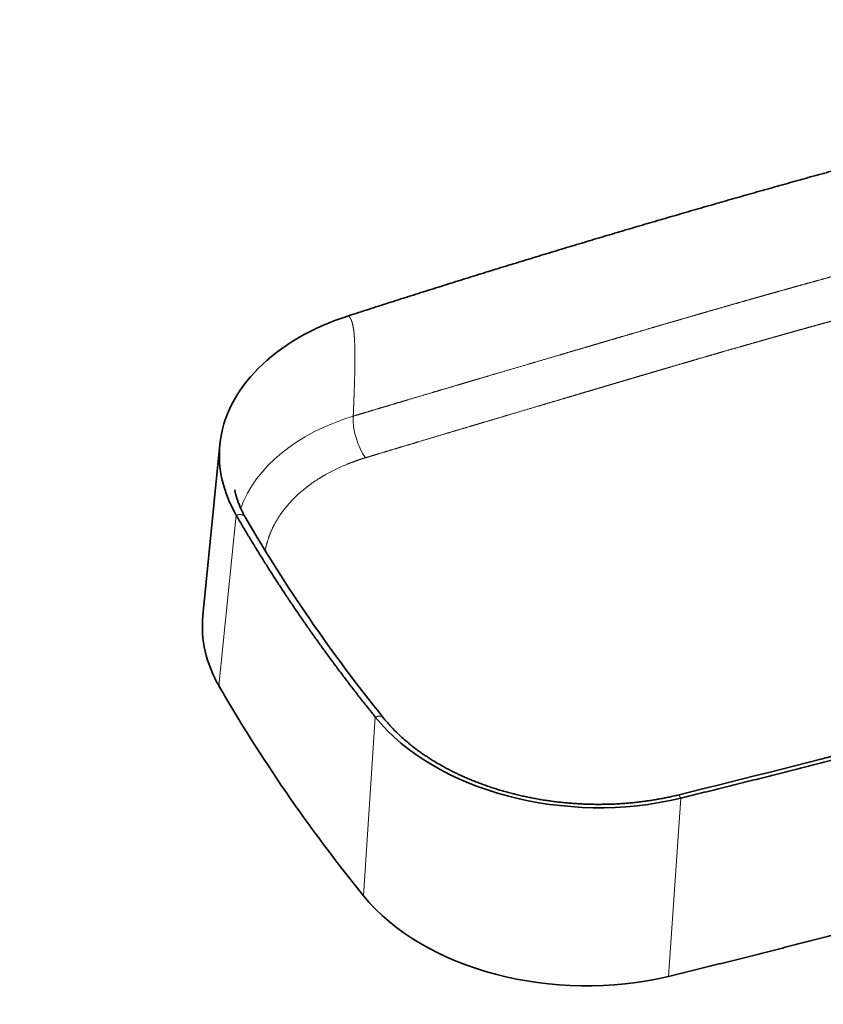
# Model space of a CAD drawing. Extents: x 13 to 406, y 22 to 273.
# Tile 5 of 7: x 216 to 311, y 36 to 152. Entities that reach past the tile are written whole.
import ezdxf
from ezdxf.enums import TextEntityAlignment as Align

# ---------------------------------------------------------------- set-up
doc = ezdxf.new("R2010")
doc.units = 0
doc.layers.get('0').update_dxf_attribs({"lineweight": 13})
doc.styles.get("Standard").update_dxf_attribs({"font": 'isocp.shx'})
doc.dimstyles.get("Standard").update_dxf_attribs({"dimtxt": 2.5, "dimasz": 2.5, "dimexe": 1.25, "dimexo": 0.625, "dimtad": 1, "dimcen": 2.5, "dimadec": 0, "dimazin": 0, "dimtfac": 1, "dimtmove": 0, "dimatfit": 0, "dimfxl": 0, "dimarcsym": 0})

# ---------------------------------------------------------------- blocks, each defined once
blk = doc.blocks.new('*D')
at = {"color": 7, "lineweight": 13, "ltscale": 0.320794}
for p, q in [((27.96, 229.49), (27.96, 242.33)), ((190.46, 229.49), (190.46, 242.33))]:
    blk.add_line(p, q, dxfattribs=at)
at = {"color": 7, "lineweight": 13}
for p, q in [((27.96, 240.33), (190.46, 240.33)), ((350.02, 235.5), (255.02, 235.5)), ((18.98, 199.99), (18.98, 227.49)), ((121.12, 207.01), (121.12, 227.49)), ((189.18, 199.99), (125.64, 199.99)), ((27.24, 183.08), (191.18, 183.08)), ((350.74, 182.54), (254.3, 182.54)), ((104.34, 79.54), (133.44, 95.73))]:
    blk.add_line(p, q, dxfattribs=at)
at = {"color": 7, "lineweight": 13, "ltscale": 0.248865}
for p, q in [((255.02, 227.55), (255.02, 237.5)), ((350.02, 227.55), (350.02, 237.5))]:
    blk.add_line(p, q, dxfattribs=at)
at = {"color": 7, "lineweight": 13, "ltscale": 0.224483}
blk.add_line((25.96, 227.49), (16.98, 227.49), dxfattribs=at)
at = {"color": 7, "lineweight": 13, "ltscale": 0.306679}
blk.add_line((127.64, 193.72), (127.64, 205.99), dxfattribs=at)
at = {"color": 7, "lineweight": 13, "ltscale": 0.321027}
blk.add_line((116.8, 200.99), (129.64, 200.99), dxfattribs=at)
at = {"color": 7, "lineweight": 13, "ltscale": 0.206481}
blk.add_line((25.24, 199.99), (16.98, 199.99), dxfattribs=at)
at = {"color": 7, "lineweight": 13, "ltscale": 0.422747}
for p, q in [((27.24, 197.99), (27.24, 181.08)), ((191.18, 197.99), (191.18, 181.08))]:
    blk.add_line(p, q, dxfattribs=at)
at = {"color": 7, "lineweight": 13, "ltscale": 0.387649}
for p, q in [((254.3, 196.05), (254.3, 180.54)), ((350.74, 196.05), (350.74, 180.54))]:
    blk.add_line(p, q, dxfattribs=at)
at = {"color": 7, "lineweight": 13}
for points in [[(29.9, 240.84), (27.96, 240.33), (29.9, 239.81)], [(188.53, 239.81), (190.46, 240.33), (188.53, 240.84)], [(256.95, 236.02), (255.02, 235.5), (256.95, 234.99)], [(348.09, 234.99), (350.02, 235.5), (348.09, 236.02)], [(19.5, 225.56), (18.98, 227.49), (18.47, 225.56)], [(121.64, 225.56), (121.12, 227.49), (120.6, 225.56)], [(120.6, 208.94), (121.12, 207.01), (121.64, 208.94)], [(127.12, 202.92), (127.64, 200.99), (128.15, 202.92)], [(18.47, 201.93), (18.98, 199.99), (19.5, 201.93)], [(128.15, 198.06), (127.64, 199.99), (127.12, 198.06)], [(29.18, 183.6), (27.24, 183.08), (29.18, 182.57)], [(189.25, 182.57), (191.18, 183.08), (189.25, 183.6)], [(256.23, 183.06), (254.3, 182.54), (256.23, 182.03)], [(348.81, 182.03), (350.74, 182.54), (348.81, 183.06)], [(112.65, 83.58), (114.09, 84.97), (112.15, 84.48)], [(105.77, 80.93), (104.34, 79.54), (106.28, 80.03)]]:
    blk.add_lwpolyline(points, dxfattribs=at)
for s, p, p2 in [('650', (103.96, 242.33), (114.47, 242.33)), ('656', (103.96, 185.08), (114.47, 185.08))]:
    blk.add_text(s, height=3.5, dxfattribs=at).set_placement(p, p2, align=Align.FIT)
for s, rotation, p, p2 in [('380', 360, (297.26, 237.5), (307.77, 237.5)), ('82', 90, (119.12, 213.86), (119.12, 220.64)), ('110', 90, (16.98, 208.49), (16.98, 219)), ('4', 90, (125.64, 193.72), (125.64, 196.75)), ('386', 360, (297.26, 184.54), (307.77, 184.54)), ('45', 29.0911, (126.55, 94.19), (132.47, 97.48)), ('%%c', 29.0911, (123.44, 92.46), (125.68, 93.7))]:
    blk.add_text(s, height=3.5, rotation=rotation, dxfattribs=at).set_placement(p, p2, align=Align.FIT)
blk = doc.blocks.new('BLOCK55')
at = {"color": 7, "lineweight": 35}
blk.add_line((-340.33, -82.45), (-332.28, -1.58), dxfattribs=at)
at = {"color": 7, "lineweight": 13}
for p, q in [((-324.55, -34.97), (-332.7, -115.67)), ((-258.83, -130.4), (-264.41, -214.83)), ((-114.47, -168.68), (-120.25, -252.96))]:
    blk.add_line(p, q, dxfattribs=at)
at = {"color": 7, "lineweight": 35}
for centre, major_axis, ratio, start_param, end_param in [((-217.56, -10.13), (114.89, -6.27), 0.666285, 2.095129, 3.111789), ((-217.56, -10.13), (114.89, -6.27), 0.666285, 3.111789, 3.552657), ((17225.06, 4714.37), (17611.93, 4589.09), 0.185659, 3.192905, 3.224889), ((-596892.12, 866211.88), (598428.88, -865648.5), 0.066472, 6.25781, 6.263234), ((-225.61, -91), (114.89, -6.27), 0.666286, 3.111837, 3.550316), ((368172.84, 104285.95), (368569.25, 104251.2), 0.041036, 3.151904, 3.159158), ((-158.17, -96.38), (114.84, -6.17), 0.666953, 3.68077, 5.138298), ((-163.88, -180.64), (114.84, -6.17), 0.666952, 3.683112, 5.137704)]:
    blk.add_ellipse(centre, major_axis=major_axis, ratio=ratio, start_param=start_param, end_param=end_param, dxfattribs=at)
at = {"color": 7, "lineweight": 13}
for centre, major_axis, ratio, start_param, end_param in [((-222.42, -52.34), (102.68, -8.27), 0.676474, 2.098212, 2.9605), ((-262.23, 3.04), (4.32, -14.37), 0.390527, 3.940446, 5.44536)]:
    blk.add_ellipse(centre, major_axis=major_axis, ratio=ratio, start_param=start_param, end_param=end_param, dxfattribs=at)
at = {"color": 7, "lineweight": 35}
for points in [[(-271.46, 59.28), (-195.64, 83.83), (-119.08, 107.06), (-41.84, 128.93), (36.03, 149.47), (114.47, 168.68)], [(-258.83, -130.4), (-273.61, -112.03), (-287.62, -93.27), (-300.8, -74.16), (-313.12, -54.72), (-324.55, -34.97)], [(-114.47, -168.68), (-36.03, -149.47), (41.84, -128.93), (119.08, -107.06), (195.64, -83.83), (271.46, -59.28)], [(-120.25, -252.96), (-40.62, -233.5), (38.35, -212.68), (116.61, -190.51), (194.08, -166.99), (270.7, -142.13)]]:
    blk.add_open_spline(points, degree=5, dxfattribs=at)
at = {"color": 7, "lineweight": 13}
for points, knots in [([(115.84, 121.01), (114.29, 120.6), (112.74, 120.19), (111.19, 119.77), (108.93, 119.17), (106.68, 118.56), (105.65, 118.29), (100.16, 116.81), (94.67, 115.34), (89.89, 114.05), (81.17, 111.7), (72.45, 109.34), (68.14, 108.17), (62.24, 106.56), (56.35, 104.97), (54.28, 104.4), (50.33, 103.33), (46.38, 102.25), (44.39, 101.71), (39.79, 100.46), (35.2, 99.21), (32.48, 98.46), (29.36, 97.61), (26.25, 96.77), (25.84, 96.65), (24.84, 96.38), (23.84, 96.11), (23.35, 95.98), (22.37, 95.71), (21.39, 95.44), (20.9, 95.31), (19.92, 95.04), (18.95, 94.78), (18.47, 94.64), (16.03, 93.98), (13.61, 93.32), (11.66, 92.79), (8.47, 91.91), (5.27, 91.04), (4.02, 90.7), (2.14, 90.19), (0.26, 89.67), (-0.37, 89.5), (-1.69, 89.14), (-3.02, 88.78), (-3.33, 88.69), (-4.66, 88.33), (-5.98, 87.97), (-6.37, 87.86), (-7.55, 87.54), (-8.72, 87.22), (-9.29, 87.07), (-11.5, 86.46), (-13.72, 85.86), (-15.36, 85.41), (-18.97, 84.42), (-22.57, 83.44), (-25.33, 82.68), (-27.61, 82.06), (-29.87, 81.44), (-29.76, 81.47), (-30.31, 81.32), (-30.86, 81.17), (-31.1, 81.1), (-31.57, 80.97), (-32.05, 80.84), (-32.28, 80.78), (-32.7, 80.66), (-33.11, 80.55), (-33.53, 80.43), (-36.02, 79.75), (-38.52, 79.06), (-40.83, 78.43), (-45.05, 77.27), (-49.27, 76.1), (-51.17, 75.57), (-54.97, 74.52), (-58.76, 73.47), (-60.66, 72.94), (-64.34, 71.91), (-68.03, 70.87), (-69.93, 70.34), (-72.08, 69.74), (-74.24, 69.13), (-74.6, 69.02), (-75.69, 68.72), (-76.79, 68.41), (-77.52, 68.2), (-78.25, 67.99), (-78.98, 67.79)], [0, 0, 0, 0, 0, 0, 13.192095, 13.192095, 13.192095, 19.238315, 19.238315, 19.238315, 60.093031, 60.093031, 60.093031, 93.703952, 93.703952, 93.703952, 110.625975, 110.625975, 110.625975, 127.721727, 127.721727, 127.721727, 150.267341, 150.267341, 150.267341, 154.693548, 154.693548, 154.693548, 158.942466, 158.942466, 158.942466, 163.191389, 163.191389, 163.191389, 167.440311, 167.440311, 167.440311, 184.435949, 184.435949, 184.435949, 195.426424, 195.426424, 195.426424, 200.921662, 200.921662, 200.921662, 207.090134, 207.090134, 207.090134, 212.477728, 212.477728, 212.477728, 217.492915, 217.492915, 217.492915, 232.120599, 232.120599, 232.120599, 249.439902, 249.439902, 249.439902, 252.271864, 252.271864, 252.271864, 254.328866, 254.328866, 254.328866, 256.385853, 256.385853, 256.385853, 258.027544, 258.027544, 258.027544, 278.597094, 278.597094, 278.597094, 295.407135, 295.407135, 295.407135, 312.217177, 312.217177, 312.217177, 328.010838, 328.010838, 328.010838, 331.206631, 331.206631, 331.206631, 337.598216, 337.598216, 337.598216, 337.598216, 337.598216, 337.598216]), ([(121.08, 101.19), (119.54, 100.79), (118.01, 100.38), (116.35, 99.94), (114.14, 99.35), (111.93, 98.76), (110.77, 98.45), (105.3, 96.99), (99.84, 95.53), (95.05, 94.25), (86.19, 91.88), (77.33, 89.5), (73.58, 88.49), (67.55, 86.86), (61.54, 85.24), (59.4, 84.67), (55.47, 83.61), (51.53, 82.54), (49.54, 82.01), (44.95, 80.76), (40.35, 79.52), (37.6, 78.78), (34.46, 77.93), (31.32, 77.08), (31.04, 77), (30.01, 76.72), (28.98, 76.44), (28.48, 76.31), (27.49, 76.04), (26.5, 75.77), (26.05, 75.65), (25.07, 75.39), (24.08, 75.12), (23.6, 74.99), (21.16, 74.33), (18.73, 73.67), (16.79, 73.14), (13.58, 72.27), (10.38, 71.41), (9.11, 71.06), (7.22, 70.55), (5.33, 70.04), (4.7, 69.87), (3.91, 69.65), (3.13, 69.44), (2.97, 69.4), (2.66, 69.31), (2.34, 69.23), (2.19, 69.19), (1.43, 68.98), (0.67, 68.77), (0.06, 68.61), (-0.94, 68.34), (-1.94, 68.07), (-1.76, 68.12), (-2.72, 67.85), (-3.69, 67.59), (-4.25, 67.44), (-6.48, 66.83), (-8.71, 66.23), (-10.37, 65.78), (-14.09, 64.76), (-17.82, 63.75), (-20.26, 63.08), (-22.56, 62.46), (-24.85, 61.83), (-25.05, 61.78), (-25.53, 61.65), (-26.01, 61.51), (-26.25, 61.45), (-26.74, 61.31), (-27.23, 61.18), (-27.41, 61.13), (-30.21, 60.36), (-33.02, 59.6), (-35.58, 58.89), (-39.1, 57.93), (-42.62, 56.95), (-43.57, 56.69), (-45.47, 56.17), (-47.36, 55.64), (-48.31, 55.38), (-51.15, 54.6), (-53.99, 53.81), (-55.88, 53.28), (-59.49, 52.27), (-63.11, 51.26), (-64.92, 50.75), (-67.01, 50.16), (-69.1, 49.57), (-69.41, 49.48), (-70.47, 49.18), (-71.53, 48.88), (-72.24, 48.68), (-72.95, 48.48), (-73.65, 48.28)], [0, 0, 0, 0, 0, 0, 13.070326, 13.070326, 13.070326, 18.899053, 18.899053, 18.899053, 59.78201, 59.78201, 59.78201, 94.581742, 94.581742, 94.581742, 111.354735, 111.354735, 111.354735, 128.449066, 128.449066, 128.449066, 150.934379, 150.934379, 150.934379, 155.625923, 155.625923, 155.625923, 159.875353, 159.875353, 159.875353, 164.217201, 164.217201, 164.217201, 168.466636, 168.466636, 168.466636, 185.464324, 185.464324, 185.464324, 196.520595, 196.520595, 196.520595, 202.048732, 202.048732, 202.048732, 203.43077, 203.43077, 203.43077, 204.812808, 204.812808, 204.812808, 210.084199, 210.084199, 210.084199, 213.618743, 213.618743, 213.618743, 218.633364, 218.633364, 218.633364, 233.386501, 233.386501, 233.386501, 251.605937, 251.605937, 251.605937, 253.761042, 253.761042, 253.761042, 255.835699, 255.835699, 255.835699, 258.032193, 258.032193, 258.032193, 280.852796, 280.852796, 280.852796, 289.252256, 289.252256, 289.252256, 297.651716, 297.651716, 297.651716, 314.450636, 314.450636, 314.450636, 329.725055, 329.725055, 329.725055, 332.907705, 332.907705, 332.907705, 339.076474, 339.076474, 339.076474, 339.076474, 339.076474, 339.076474]), ([(-269.26, 11.85), (-267.46, 12.39), (-265.67, 12.93), (-263.27, 13.65), (-259.55, 14.76), (-255.83, 15.88), (-253.91, 16.45), (-250.07, 17.6), (-246.22, 18.75), (-244.29, 19.32), (-238.51, 21.04), (-232.72, 22.76), (-228.86, 23.91), (-224.48, 25.2), (-220.11, 26.5), (-219.75, 26.61), (-218.27, 27.04), (-216.79, 27.48), (-215.83, 27.76), (-214.39, 28.19), (-212.94, 28.62), (-212.46, 28.76), (-208.13, 30.04), (-203.8, 31.32), (-199.95, 32.45), (-193.63, 34.32), (-187.33, 36.17), (-184.34, 37.05), (-178.34, 38.82), (-172.38, 40.58), (-169.38, 41.46), (-164.9, 42.78), (-160.42, 44.1), (-159.47, 44.37), (-158.04, 44.8), (-156.61, 45.22), (-156.2, 45.34), (-155.25, 45.62), (-154.3, 45.9), (-153.83, 46.03), (-152.97, 46.28), (-152.11, 46.54), (-151.33, 46.77), (-150.47, 47.02), (-149.61, 47.27), (-149.14, 47.41), (-145.25, 48.56), (-141.36, 49.7), (-137.92, 50.71), (-133.16, 52.11), (-128.41, 53.5), (-127.45, 53.78), (-123.02, 55.08), (-118.6, 56.37), (-115.47, 57.28), (-111.39, 58.47), (-107.3, 59.66), (-106.36, 59.93), (-104.47, 60.48), (-102.59, 61.02), (-101.65, 61.29), (-97.4, 62.52), (-93.14, 63.75), (-89.82, 64.7), (-86.06, 65.77), (-82.3, 66.84), (-81.62, 67.04), (-80.83, 67.26), (-80.05, 67.48), (-79.69, 67.58), (-79.34, 67.69), (-78.98, 67.79)], [0, 0, 0, 0, 0, 0, 15.86411, 15.86411, 15.86411, 32.77882, 32.77882, 32.77882, 49.717116, 49.717116, 49.717116, 83.61115, 83.61115, 83.61115, 88.126756, 88.126756, 88.126756, 96.604629, 96.604629, 96.604629, 100.843565, 100.843565, 100.843565, 134.705796, 134.705796, 134.705796, 156.349635, 156.349635, 156.349635, 187.797386, 187.797386, 187.797386, 196.211297, 196.211297, 196.211297, 200.568794, 200.568794, 200.568794, 204.775759, 204.775759, 204.775759, 208.266452, 208.266452, 208.266452, 212.473392, 212.473392, 212.473392, 243.223146, 243.223146, 243.223146, 255.040014, 255.040014, 255.040014, 282.990514, 282.990514, 282.990514, 291.375412, 291.375412, 291.375412, 299.76031, 299.76031, 299.76031, 329.18752, 329.18752, 329.18752, 332.946578, 332.946578, 332.946578, 336.12466, 336.12466, 336.12466, 336.12466, 336.12466, 336.12466]), ([(-269.26, 11.85), (-269.26, 11.99), (-269.25, 12.13), (-269.25, 12.27), (-269.24, 12.48), (-269.23, 12.68), (-269.22, 12.79), (-269.17, 14.17), (-269.11, 15.54), (-269.06, 16.84), (-268.98, 18.95), (-268.9, 21.06), (-268.85, 22.15), (-268.71, 25.93), (-268.6, 29.64), (-268.53, 32.51), (-268.46, 36.99), (-268.47, 41.19), (-268.48, 42.71), (-268.54, 45.64), (-268.67, 48.29), (-268.75, 49.54), (-268.9, 51.33), (-269.09, 52.86), (-269.17, 53.37), (-269.4, 54.76), (-269.68, 55.89), (-269.87, 56.51), (-270.16, 57.23), (-270.45, 57.8), (-270.53, 57.94), (-270.76, 58.34), (-271, 58.67), (-271.16, 58.88), (-271.32, 59.09), (-271.46, 59.28)], [0, 0, 0, 0, 0, 0, 1.436877, 1.436877, 1.436877, 2.384755, 2.384755, 2.384755, 17.950512, 17.950512, 17.950512, 27.605077, 27.605077, 27.605077, 63.376866, 63.376866, 63.376866, 84.694216, 84.694216, 84.694216, 106.137191, 106.137191, 106.137191, 118.066628, 118.066628, 118.066628, 140.240032, 140.240032, 140.240032, 148.32066, 148.32066, 148.32066, 163.553046, 163.553046, 163.553046, 163.553046, 163.553046, 163.553046]), ([(-263.51, -7.83), (-261.71, -7.28), (-259.91, -6.74), (-257.55, -6.03), (-253.84, -4.91), (-250.12, -3.79), (-248.21, -3.21), (-244.37, -2.06), (-240.53, -0.91), (-238.61, -0.33), (-232.84, 1.4), (-227.07, 3.13), (-223.22, 4.28), (-218.86, 5.58), (-214.51, 6.87), (-214.1, 7), (-213.12, 7.29), (-212.14, 7.58), (-211.66, 7.73), (-210.7, 8.01), (-209.74, 8.3), (-209.26, 8.44), (-208.29, 8.73), (-207.33, 9.01), (-206.85, 9.16), (-202.51, 10.45), (-198.17, 11.74), (-194.4, 12.86), (-188.08, 14.74), (-181.78, 16.61), (-178.78, 17.5), (-174.6, 18.74), (-170.44, 19.97), (-168.71, 20.49), (-165.36, 21.48), (-162, 22.48), (-159.86, 23.11), (-157.29, 23.87), (-154.72, 24.63), (-153.78, 24.91), (-152.52, 25.28), (-151.26, 25.66), (-150.95, 25.75), (-150.01, 26.03), (-149.09, 26.3), (-148.44, 26.49), (-147.29, 26.83), (-146.13, 27.17), (-145.15, 27.46), (-142.96, 28.11), (-140.77, 28.76), (-139.36, 29.18), (-136.09, 30.14), (-132.82, 31.11), (-131.21, 31.58), (-128.66, 32.33), (-126.11, 33.08), (-125.18, 33.36), (-123.32, 33.9), (-121.47, 34.45), (-120.47, 34.74), (-116.76, 35.83), (-113.05, 36.92), (-110.24, 37.74), (-106.53, 38.82), (-102.83, 39.9), (-101.66, 40.24), (-98.91, 41.04), (-96.17, 41.83), (-94.21, 42.4), (-89.83, 43.66), (-85.44, 44.92), (-82.92, 45.65), (-80.06, 46.46), (-77.21, 47.27), (-76.37, 47.51), (-75.63, 47.72), (-74.89, 47.93), (-74.48, 48.05), (-74.06, 48.17), (-73.65, 48.28)], [0, 0, 0, 0, 0, 0, 15.911943, 15.911943, 15.911943, 32.812485, 32.812485, 32.812485, 49.73823, 49.73823, 49.73823, 83.60906, 83.60906, 83.60906, 88.001213, 88.001213, 88.001213, 92.237487, 92.237487, 92.237487, 96.473759, 96.473759, 96.473759, 100.710031, 100.710031, 100.710031, 134.713097, 134.713097, 134.713097, 156.309189, 156.309189, 156.309189, 171.708114, 171.708114, 171.708114, 186.205017, 186.205017, 186.205017, 194.617167, 194.617167, 194.617167, 197.421218, 197.421218, 197.421218, 202.973122, 202.973122, 202.973122, 207.779798, 207.779798, 207.779798, 222.657322, 222.657322, 222.657322, 237.104989, 237.104989, 237.104989, 245.489378, 245.489378, 245.489378, 253.717755, 253.717755, 253.717755, 278.878533, 278.878533, 278.878533, 286.770746, 286.770746, 286.770746, 303.382235, 303.382235, 303.382235, 325.790386, 325.790386, 325.790386, 328.602813, 328.602813, 328.602813, 332.330236, 332.330236, 332.330236, 332.330236, 332.330236, 332.330236]), ([(-310.86, -51.69), (-310.02, -47.15), (-308.53, -42.67), (-306.4, -38.34), (-302.09, -31.86), (-296.44, -26.04), (-294.23, -24.02), (-289.35, -20.06), (-283.89, -16.57), (-280.94, -14.9), (-276.24, -12.54), (-271.31, -10.51), (-269.57, -9.84), (-267.56, -9.12), (-265.53, -8.46), (-265.28, -8.38), (-264.78, -8.22), (-264.27, -8.06), (-264.02, -7.98), (-263.76, -7.9), (-263.51, -7.83)], [0, 0, 0, 0, 0, 0, 53.63647, 53.63647, 53.63647, 84.121356, 84.121356, 84.121356, 116.58965, 116.58965, 116.58965, 133.882015, 133.882015, 133.882015, 136.319214, 136.319214, 136.319214, 138.756413, 138.756413, 138.756413, 138.756413, 138.756413, 138.756413]), ([(-319.98, -36.38), (-320.28, -35.87), (-320.6, -35.47), (-320.94, -35.16), (-321.57, -34.79), (-322.24, -34.67), (-322.53, -34.65), (-323.1, -34.67), (-323.68, -34.77), (-323.98, -34.84), (-324.28, -34.91), (-324.55, -34.97)], [0, 0, 0, 0, 0, 0, 19.43973, 19.43973, 19.43973, 33.939123, 33.939123, 33.939123, 48.41713, 48.41713, 48.41713, 48.41713, 48.41713, 48.41713]), ([(-254.91, -130.85), (-255.18, -130.52), (-255.47, -130.27), (-255.77, -130.09), (-256.31, -129.92), (-256.88, -129.91), (-257.12, -129.93), (-257.6, -130.02), (-258.1, -130.16), (-258.35, -130.24), (-258.6, -130.33), (-258.83, -130.4)], [0, 0, 0, 0, 0, 0, 17.325806, 17.325806, 17.325806, 30.288279, 30.288279, 30.288279, 43.239861, 43.239861, 43.239861, 43.239861, 43.239861, 43.239861]), ([(-115.88, -167.24), (-115.71, -167.2), (-115.53, -167.25), (-115.36, -167.39), (-115.08, -167.71), (-114.8, -168.14), (-114.69, -168.32), (-114.57, -168.5), (-114.47, -168.68)], [0, 0, 0, 0, 0, 0, 20.011843, 20.011843, 20.011843, 33.360477, 33.360477, 33.360477, 33.360477, 33.360477, 33.360477])]:
    blk.add_open_spline(points, degree=5, knots=knots, dxfattribs=at)
at = {"color": 7, "lineweight": 35}
for points, knots in [([(-325.29, -22.92), (-325.29, -22.92), (-325.28, -22.95), (-325.27, -23), (-325.26, -23.09), (-325.24, -23.22), (-325.2, -23.4), (-325.16, -23.62), (-325.1, -23.89), (-325.04, -24.2), (-324.95, -24.55), (-324.85, -24.96), (-324.74, -25.36), (-324.61, -25.81), (-324.46, -26.34), (-324.25, -26.99), (-324, -27.73), (-323.72, -28.51), (-323.41, -29.34), (-323.06, -30.22), (-322.67, -31.13), (-322.23, -32.09), (-321.74, -33.11), (-321.2, -34.18), (-320.62, -35.28), (-320.2, -36.01), (-319.98, -36.38)], [0, 0, 0, 0, 0.018989, 0.077468, 0.157598, 0.289534, 0.469907, 0.697936, 0.969149, 1.287953, 1.652389, 2.064161, 2.545415, 2.904466, 3.470441, 4.194301, 4.966789, 5.801489, 6.686993, 7.630491, 8.621373, 9.658623, 10.80653, 12.008661, 13.254165, 14.541763, 14.541763, 14.541763, 14.541763]), ([(-115.88, -167.24), (-116.66, -167.43), (-118.23, -167.8), (-120.61, -168.32), (-123, -168.8), (-125.41, -169.25), (-127.84, -169.65), (-130.29, -170.02), (-132.75, -170.36), (-135.23, -170.65), (-137.72, -170.91), (-140.22, -171.12), (-142.72, -171.3), (-145.24, -171.45), (-147.76, -171.55), (-150.29, -171.61), (-152.83, -171.64), (-155.36, -171.63), (-157.9, -171.57), (-160.44, -171.48), (-162.98, -171.35), (-165.51, -171.19), (-168.04, -170.98), (-170.56, -170.74), (-173.08, -170.46), (-175.59, -170.14), (-178.09, -169.78), (-180.58, -169.38), (-183.06, -168.95), (-185.52, -168.48), (-187.97, -167.97), (-190.41, -167.43), (-192.82, -166.85), (-195.22, -166.24), (-197.6, -165.59), (-199.95, -164.9), (-202.29, -164.18), (-204.6, -163.42), (-206.88, -162.63), (-209.14, -161.81), (-211.37, -160.96), (-213.58, -160.07), (-215.75, -159.15), (-217.9, -158.2), (-220.01, -157.22), (-222.08, -156.2), (-224.13, -155.16), (-226.13, -154.09), (-228.1, -153), (-230.03, -151.87), (-231.92, -150.72), (-233.78, -149.54), (-235.6, -148.33), (-237.37, -147.1), (-239.09, -145.85), (-240.77, -144.58), (-242.4, -143.29), (-244.23, -141.77), (-246.23, -140.03), (-248.36, -138.03), (-250.38, -136.01), (-252.13, -134.13), (-253.63, -132.41), (-254.5, -131.37), (-254.91, -130.85)], [0, 0, 0, 0, 2.414191, 4.84217, 7.283158, 9.736409, 12.201127, 14.676567, 17.161943, 19.656617, 22.157082, 24.665251, 27.180192, 29.701121, 32.227227, 34.757726, 37.291814, 39.828707, 42.367025, 44.906543, 47.446444, 49.98593, 52.524205, 55.06047, 57.593935, 60.123774, 62.650336, 65.171695, 67.687109, 70.195799, 72.697014, 75.189976, 77.673937, 80.148144, 82.614883, 85.070367, 87.513878, 89.944684, 92.362116, 94.765436, 97.153974, 99.527009, 101.890328, 104.236723, 106.565583, 108.876237, 111.168122, 113.440522, 115.692844, 117.924171, 120.148135, 122.349573, 124.528147, 126.683165, 128.814083, 130.920109, 133.000606, 135.054671, 138.039161, 140.96181, 143.819788, 146.609293, 148.65857, 150.664696, 150.664696, 150.664696, 150.664696])]:
    blk.add_open_spline(points, degree=3, knots=knots, dxfattribs=at)

msp = doc.modelspace()

# ---------------------------------------------------------------- block references
at = {"lineweight": 0, "xscale": 0.25, "yscale": 0.25, "zscale": 0.25}
msp.add_blockref('BLOCK55', (322.7136, 102.47), dxfattribs=at)

# ---------------------------------------------------------------- dimensions: what is measured, and where the dimension line sits
at = {"color": 0, "lineweight": 0}
dim = msp.add_diameter_dim_2p(p1=(104.3368, 79.5409), p2=(114.0911, 84.9681), dimstyle='Standard', override={"dimlfac": 4}, dxfattribs=at)
dim.commit()
dim.dimension.update_dxf_attribs({"geometry": '*D', "text_midpoint": (128.9247, 93.2214), "dimtype": 163})
for base, p1, p2, angle, middle, dimtype in [((27.2438, 183.0845), (191.1841, 199.9943), (27.2438, 199.9943), 179.999046, (109.2139, 183.0845), 160), ((27.9639, 240.3261), (190.4639, 227.4943), (27.9639, 227.4943), 180, (109.2139, 240.3261), 161), ((18.9846, 199.9943), (27.9639, 227.4943), (27.2438, 199.9943), 269.998569, (18.9846, 213.7443), 160), ((121.1219, 207.0071), (190.4639, 227.4943), (119.1241, 207.0071), 269.998569, (121.1219, 217.2507), 160), ((127.6363, 199.9943), (114.7952, 200.9856), (191.1841, 199.9943), 269.998569, (127.6363, 195.2364), 160), ((255.0179, 235.504), (350.0179, 225.5494), (255.0179, 225.5494), 179.999046, (302.5179, 235.504), 160), ((350.738, 182.5434), (254.2978, 198.0494), (350.738, 198.0494), 0, (302.5179, 182.5434), 161)]:
    dim = msp.add_linear_dim(base=base, p1=p1, p2=p2, angle=angle, dimstyle='Standard', override={"dimlfac": 4}, dxfattribs=at)
    dim.commit()
    dim.dimension.update_dxf_attribs({"geometry": '*D', "text_midpoint": middle, "dimtype": dimtype})

doc.saveas('drawing.dxf')
